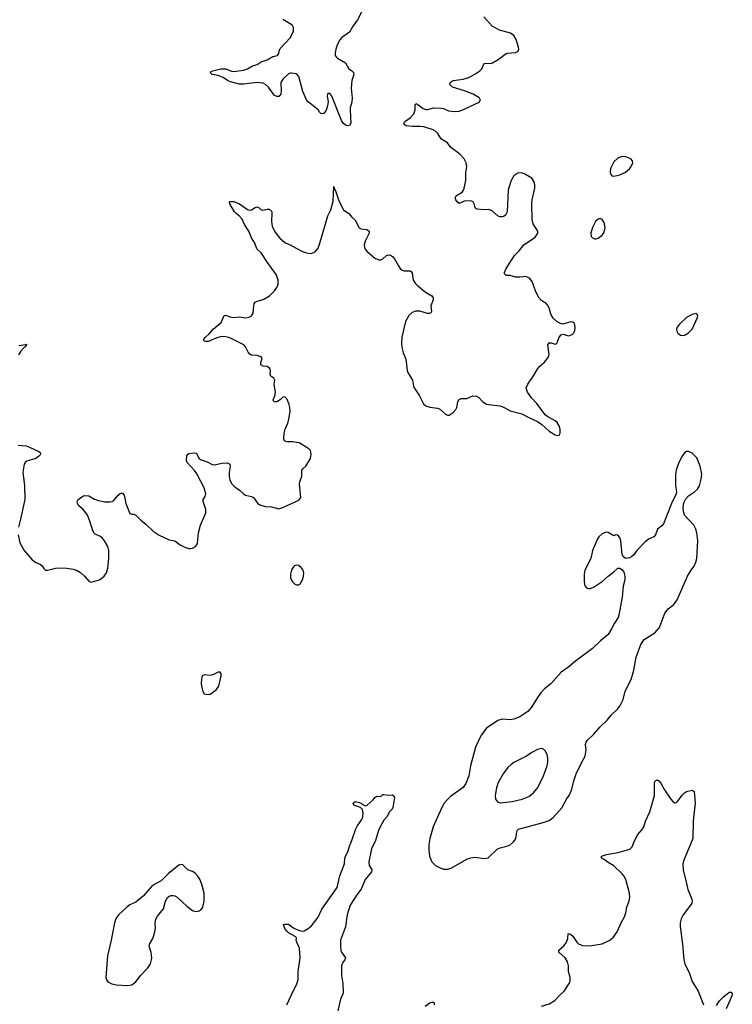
# Model space of a CAD drawing. Header units: inches. Extents: x 1682510 to 1839368, y 640758 to 791543.
# Tile 152 of 186: x 1777225 to 1784498, y 732657 to 742711. Entities that reach past the tile are written whole.
import ezdxf

# ---------------------------------------------------------------- set-up
doc = ezdxf.new("R2010")
doc.units = ezdxf.units.IN
doc.header["$MEASUREMENT"] = 0
for name, color, linetype in [('B7773', 7, 'Continuous'), ('B7774', 7, 'Continuous'), ('B7783', 7, 'Continuous'), ('B7784', 7, 'Continuous')]:
    doc.layers.add(name, color=color, linetype=linetype)

msp = doc.modelspace()

# ---------------------------------------------------------------- linework, layer by layer
at = {"layer": 'B7773', "color": 6}
for points, elevation in [([(1780000, 738401), (1779950, 738400), (1779929, 738410), (1779921, 738430), (1779925, 738490), (1779936, 738530), (1779962, 738590), (1779973, 738630), (1779984, 738710), (1779982, 738750), (1779971, 738790), (1779950, 738838), (1779930, 738860), (1779910, 738856), (1779882, 738830), (1779850, 738810), (1779827, 738807), (1779814, 738814), (1779812, 738830), (1779830, 738870), (1779835, 738905), (1779824, 738990), (1779828, 739030), (1779820, 739050), (1779790, 739070), (1779783, 739090), (1779785, 739130), (1779779, 739150), (1779750, 739168), (1779710, 739173), (1779686, 739186), (1779687, 739210), (1779701, 739250), (1779689, 739269), (1779650, 739282), (1779590, 739286), (1779575, 739295), (1779556, 739316), (1779530, 739370), (1779513, 739390), (1779370, 739462), (1779330, 739473), (1779285, 739475), (1779237, 739463), (1779150, 739425), (1779123, 739423), (1779103, 739430), (1779104, 739450), (1779121, 739470), (1779158, 739502), (1779200, 739550), (1779280, 739620), (1779311, 739689), (1779330, 739692), (1779370, 739677), (1779410, 739670), (1779470, 739677), (1779530, 739667), (1779568, 739672), (1779590, 739685), (1779607, 739713), (1779614, 739790), (1779619, 739810), (1779630, 739825), (1779650, 739835), (1779710, 739853), (1779775, 739890), (1779830, 739945), (1779850, 739976), (1779859, 740000)], 700), ([(1777215, 739385), (1777286, 739394), (1777290, 739398), (1777295, 739395), (1777283, 739370), (1777274, 739366), (1777235, 739325), (1777213, 739287)], 700), ([(1777208, 737450), (1777227, 737370), (1777270, 737291), (1777354, 737194), (1777389, 737169), (1777434, 737150), (1777453, 737133), (1777470, 737105), (1777490, 737090), (1777510, 737090), (1777590, 737109), (1777650, 737113), (1777706, 737110), (1777770, 737099), (1777810, 737086), (1777845, 737065), (1777886, 737030), (1777930, 736976), (1777950, 736968), (1778030, 736989), (1778050, 736998), (1778088, 737030), (1778110, 737064), (1778123, 737110), (1778136, 737210), (1778136, 737290), (1778124, 737330), (1778092, 737390), (1778070, 737416), (1778050, 737434), (1777997, 737457), (1777986, 737466), (1777972, 737492), (1777941, 737590), (1777916, 737650), (1777890, 737690), (1777870, 737713), (1777827, 737747), (1777815, 737770), (1777813, 737790), (1777823, 737810), (1777870, 737845), (1777890, 737852), (1777930, 737847), (1777990, 737815), (1778030, 737801), (1778090, 737788), (1778150, 737786), (1778170, 737790), (1778181, 737799), (1778230, 737857), (1778250, 737874), (1778270, 737880), (1778290, 737856), (1778309, 737770), (1778350, 737668), (1778370, 737660), (1778390, 737662), (1778410, 737650), (1778461, 737601), (1778517, 737557), (1778587, 737487), (1778647, 737447), (1778750, 737399), (1778810, 737388), (1778862, 737350), (1778910, 737325), (1778950, 737312), (1778970, 737312), (1778990, 737316), (1779018, 737330), (1779033, 737347), (1779040, 737370), (1779051, 737471), (1779071, 737549), (1779124, 737676), (1779124, 737710), (1779099, 737790), (1779099, 737810), (1779118, 737842), (1779124, 737870), (1779107, 737930), (1779034, 738074), (1779010, 738109), (1778933, 738190), (1778926, 738206), (1778930, 738263), (1778950, 738281), (1779010, 738287), (1779030, 738284), (1779054, 738234), (1779070, 738218), (1779137, 738197), (1779190, 738170), (1779210, 738165), (1779290, 738183), (1779346, 738186), (1779360, 738180), (1779371, 738171), (1779374, 738150), (1779362, 738090), (1779362, 738050), (1779371, 738010), (1779391, 737971), (1779421, 737941), (1779470, 737908), (1779510, 737868), (1779530, 737857), (1779590, 737843), (1779610, 737830), (1779653, 737773), (1779677, 737757), (1779730, 737741), (1779795, 737735), (1779870, 737716), (1779910, 737729), (1780000, 737771)], 700), ([(1777210, 738365), (1777290, 738358), (1777326, 738346), (1777420, 738300), (1777433, 738290), (1777436, 738270), (1777417, 738250), (1777389, 738231), (1777297, 738203), (1777280, 738190), (1777269, 738171), (1777257, 738090), (1777273, 737950), (1777276, 737810), (1777234, 737610), (1777212, 737530)], 700), ([(1780000, 737094), (1779998, 737090), (1779988, 737050), (1779989, 737010), (1780000, 736988)], 700), ([(1780000, 733369), (1779970, 733385), (1779950, 733403), (1779930, 733430), (1779917, 733470), (1779930, 733476), (1779970, 733474), (1780000, 733452)], 600), ([(1779953, 732650), (1780000, 732755)], 600)]:
    msp.add_lwpolyline(points, dxfattribs=dict(at, elevation=elevation))
at = {"layer": 'B7773', "color": 6, "elevation": 700}
for points in [[(1779250, 736048), (1779198, 736022), (1779170, 736014), (1779110, 736020), (1779088, 736012), (1779079, 735981), (1779077, 735930), (1779083, 735890), (1779095, 735850), (1779108, 735828), (1779122, 735822), (1779150, 735820), (1779170, 735825), (1779231, 735869), (1779256, 735904), (1779283, 736010), (1779282, 736030), (1779270, 736047)], [(1778870, 734084), (1778850, 734077), (1778742, 733990), (1778670, 733918), (1778610, 733886), (1778570, 733859), (1778490, 733765), (1778410, 733699), (1778350, 733671), (1778320, 733650), (1778234, 733570), (1778207, 733530), (1778192, 733490), (1778158, 733310), (1778121, 733150), (1778103, 732930), (1778110, 732907), (1778126, 732886), (1778166, 732866), (1778210, 732856), (1778330, 732849), (1778370, 732857), (1778410, 732885), (1778457, 732950), (1778532, 733030), (1778559, 733070), (1778572, 733110), (1778574, 733130), (1778566, 733186), (1778548, 733250), (1778550, 733270), (1778585, 733330), (1778598, 733370), (1778610, 733430), (1778609, 733490), (1778614, 733526), (1778630, 733556), (1778694, 733630), (1778712, 733710), (1778732, 733748), (1778750, 733761), (1778770, 733767), (1778790, 733769), (1778810, 733764), (1778831, 733751), (1778930, 733660), (1778990, 733614), (1779010, 733606), (1779030, 733604), (1779057, 733610), (1779077, 733623), (1779093, 733647), (1779109, 733710), (1779107, 733790), (1779088, 733870), (1779066, 733926), (1779044, 733964), (1779016, 733996), (1778990, 734012), (1778940, 734030), (1778890, 734080)]]:
    msp.add_lwpolyline(points, close=True, dxfattribs=at)
at = {"layer": 'B7774', "color": 6, "elevation": 700}
for points in [[(1780000, 742658), (1779987, 742670), (1779910, 742713)], [(1780000, 742164), (1779990, 742165), (1779970, 742157), (1779910, 742103), (1779892, 742070), (1779889, 742051), (1779895, 741990), (1779891, 741950), (1779870, 741925), (1779850, 741926), (1779821, 741941), (1779763, 742023), (1779734, 742050), (1779710, 742062), (1779650, 742068), (1779510, 742053), (1779470, 742053), (1779376, 742076), (1779345, 742090), (1779301, 742121), (1779250, 742140), (1779189, 742150), (1779169, 742170), (1779179, 742181), (1779198, 742190), (1779279, 742210), (1779330, 742209), (1779386, 742186), (1779410, 742181), (1779510, 742195), (1779551, 742209), (1779601, 742239), (1779648, 742252), (1779690, 742280), (1779750, 742301), (1779810, 742335), (1779855, 742345), (1779870, 742364), (1779874, 742390), (1779885, 742415), (1779989, 742530), (1780000, 742553)], [(1779859, 740000), (1779863, 740010), (1779864, 740050), (1779842, 740110), (1779755, 740230), (1779691, 740330), (1779645, 740370), (1779626, 740430), (1779590, 740484), (1779563, 740550), (1779518, 740618), (1779495, 740675), (1779470, 740705), (1779435, 740730), (1779416, 740750), (1779371, 740830), (1779365, 740850), (1779367, 740853), (1779410, 740853), (1779470, 740832), (1779550, 740771), (1779570, 740764), (1779590, 740769), (1779630, 740792), (1779650, 740798), (1779670, 740789), (1779690, 740769), (1779705, 740765), (1779750, 740777), (1779770, 740776), (1779782, 740770), (1779794, 740754), (1779798, 740738), (1779795, 740650), (1779803, 740603), (1779830, 740544), (1779879, 740479), (1779930, 740437), (1780000, 740405)]]:
    msp.add_lwpolyline(points, dxfattribs=at)
at = {"layer": 'B7783', "color": 6}
for points, elevation in [([(1781282, 740000), (1781367, 739927), (1781432, 739890), (1781445, 739870), (1781444, 739850), (1781423, 739790), (1781428, 739732), (1781421, 739719), (1781408, 739712), (1781388, 739712), (1781310, 739733), (1781270, 739736), (1781230, 739722), (1781198, 739690), (1781163, 739630), (1781125, 739470), (1781122, 739410), (1781125, 739365), (1781140, 739310), (1781165, 739245), (1781180, 739130), (1781188, 739108), (1781234, 739030), (1781244, 738970), (1781251, 738950), (1781306, 738870), (1781347, 738787), (1781370, 738769), (1781410, 738753), (1781490, 738745), (1781510, 738737), (1781570, 738682), (1781590, 738673), (1781610, 738673), (1781650, 738699), (1781678, 738730), (1781686, 738750), (1781697, 738810), (1781710, 738832), (1781730, 738841), (1781790, 738842), (1781850, 738870), (1781887, 738867), (1781913, 738853), (1781951, 738810), (1781990, 738786), (1782010, 738780), (1782130, 738767), (1782171, 738750), (1782230, 738715), (1782350, 738687), (1782430, 738644), (1782509, 738609), (1782556, 738576), (1782630, 738508), (1782690, 738471), (1782710, 738464), (1782731, 738469), (1782741, 738490), (1782741, 738530), (1782730, 738565), (1782710, 738596), (1782690, 738615), (1782615, 738655), (1782590, 738675), (1782504, 738790), (1782448, 738848), (1782408, 738908), (1782395, 738950), (1782411, 738990), (1782470, 739075), (1782512, 739148), (1782530, 739169), (1782578, 739210), (1782619, 739261), (1782628, 739292), (1782617, 739390), (1782628, 739410), (1782650, 739410), (1782690, 739397), (1782699, 739401), (1782710, 739411), (1782730, 739468), (1782750, 739494), (1782770, 739498), (1782830, 739483), (1782864, 739496), (1782878, 739510), (1782890, 739532), (1782893, 739570), (1782887, 739607), (1782870, 739621), (1782850, 739624), (1782770, 739603), (1782750, 739604), (1782710, 739626), (1782670, 739664), (1782645, 739705), (1782630, 739770), (1782620, 739790), (1782601, 739810), (1782550, 739842), (1782528, 739868), (1782493, 739933), (1782469, 740000)], 700), ([(1780000, 737771), (1780074, 737806), (1780094, 737830), (1780081, 737970), (1780083, 737990), (1780106, 738050), (1780104, 738110), (1780114, 738126), (1780147, 738153), (1780193, 738230), (1780199, 738270), (1780192, 738310), (1780177, 738330), (1780078, 738390), (1780010, 738401), (1780000, 738401)], 700), ([(1780000, 736988), (1780009, 736970), (1780030, 736950), (1780050, 736941), (1780070, 736941), (1780090, 736952), (1780113, 736990), (1780123, 737030), (1780124, 737064), (1780118, 737090), (1780098, 737118), (1780070, 737138), (1780050, 737140), (1780030, 737133), (1780018, 737122), (1780000, 737094)], 700), ([(1782550, 732638), (1782630, 732660), (1782686, 732694), (1782730, 732744), (1782782, 732790), (1782835, 732870), (1782843, 732890), (1782845, 732930), (1782826, 732990), (1782825, 733050), (1782816, 733090), (1782791, 733131), (1782728, 733190), (1782728, 733210), (1782783, 733257), (1782806, 733290), (1782819, 733330), (1782824, 733376), (1782830, 733379), (1782850, 733371), (1782870, 733353), (1782910, 733290), (1782930, 733275), (1782970, 733258), (1783010, 733253), (1783064, 733256), (1783170, 733274), (1783250, 733310), (1783281, 733339), (1783324, 733396), (1783366, 733494), (1783398, 733550), (1783411, 733589), (1783422, 733650), (1783446, 733714), (1783454, 733750), (1783450, 733790), (1783413, 733930), (1783393, 733970), (1783376, 733990), (1783290, 734070), (1783230, 734103), (1783190, 734136), (1783165, 734150), (1783163, 734170), (1783213, 734187), (1783333, 734207), (1783430, 734233), (1783457, 734243), (1783477, 734263), (1783494, 734310), (1783530, 734388), (1783578, 734442), (1783594, 734470), (1783614, 734526), (1783658, 734622), (1783704, 734790), (1783705, 734910), (1783709, 734931), (1783717, 734943), (1783730, 734949), (1783750, 734937), (1783770, 734916), (1783806, 734846), (1783870, 734752), (1783890, 734727), (1783910, 734715), (1783930, 734716), (1783937, 734723), (1783990, 734796), (1784010, 734817), (1784030, 734830), (1784090, 734844), (1784108, 734828), (1784118, 734710), (1784100, 734530), (1784094, 734350), (1784004, 734130), (1783994, 734090), (1783998, 734030), (1784030, 733890), (1784046, 733830), (1784086, 733730), (1784090, 733710), (1784086, 733690), (1784073, 733670), (1783997, 733570), (1783978, 733530), (1783966, 733490), (1783965, 733450), (1783991, 733270), (1784003, 733110), (1784015, 733070), (1784062, 732970), (1784090, 732890), (1784151, 732790), (1784206, 732650)], 600), ([(1780000, 733452), (1780030, 733430), (1780090, 733406), (1780110, 733403), (1780130, 733408), (1780171, 733429), (1780203, 733457), (1780270, 733547), (1780310, 733627), (1780464, 733850), (1780493, 733970), (1780539, 734090), (1780545, 734150), (1780550, 734166), (1780576, 734224), (1780590, 734273), (1780620, 734340), (1780657, 734450), (1780670, 734477), (1780717, 734543), (1780726, 734570), (1780730, 734610), (1780725, 734645), (1780705, 734665), (1780637, 734690), (1780630, 734711), (1780650, 734727), (1780690, 734718), (1780710, 734711), (1780719, 734699), (1780750, 734682), (1780770, 734689), (1780834, 734746), (1780850, 734770), (1780870, 734781), (1780910, 734779), (1780930, 734799), (1780940, 734800), (1780990, 734792), (1781030, 734797), (1781045, 734785), (1781050, 734770), (1781035, 734665), (1781028, 734650), (1780999, 734621), (1780971, 734570), (1780942, 734538), (1780906, 734474), (1780888, 734430), (1780858, 734330), (1780815, 734245), (1780787, 734110), (1780793, 734073), (1780819, 734030), (1780815, 734010), (1780750, 733930), (1780710, 733831), (1780666, 733774), (1780597, 733670), (1780566, 733570), (1780550, 733448), (1780500, 733310), (1780499, 733250), (1780504, 733204), (1780509, 733189), (1780551, 733130), (1780543, 733110), (1780526, 733090), (1780510, 733050), (1780510, 732952), (1780522, 732870), (1780528, 732772), (1780500, 732710), (1780471, 732590)], 600), ([(1780000, 732755), (1780016, 732790), (1780050, 732855), (1780068, 732910), (1780068, 732990), (1780088, 733130), (1780081, 733230), (1780053, 733290), (1780048, 733312), (1780051, 733331), (1780045, 733345), (1780000, 733369)], 600), ([(1784336, 732644), (1784369, 732691), (1784410, 732734), (1784450, 732768), (1784470, 732779), (1784490, 732779), (1784495, 732775), (1784498, 732750), (1784437, 732610)], 600), ([(1781364, 732636), (1781410, 732670), (1781430, 732678), (1781450, 732677), (1781455, 732670), (1781456, 732650)], 600)]:
    msp.add_lwpolyline(points, dxfattribs=dict(at, elevation=elevation))
for points, elevation in [([(1784130, 739709), (1784090, 739700), (1784030, 739670), (1783959, 739601), (1783937, 739570), (1783930, 739550), (1783933, 739530), (1783944, 739510), (1783970, 739490), (1783990, 739486), (1784010, 739488), (1784050, 739512), (1784090, 739551), (1784144, 739670), (1784146, 739690), (1784141, 739701)], 700), ([(1784050, 738302), (1784030, 738300), (1784014, 738290), (1783990, 738261), (1783951, 738190), (1783925, 738110), (1783917, 738070), (1783918, 737950), (1783928, 737890), (1783925, 737870), (1783877, 737770), (1783796, 737564), (1783778, 737541), (1783735, 737510), (1783714, 737450), (1783698, 737430), (1783650, 737410), (1783610, 737379), (1783524, 737290), (1783493, 737247), (1783472, 737228), (1783450, 737216), (1783410, 737210), (1783387, 737227), (1783376, 737250), (1783361, 737390), (1783350, 737423), (1783330, 737447), (1783310, 737449), (1783290, 737441), (1783233, 737473), (1783210, 737478), (1783170, 737462), (1783135, 737430), (1783124, 737410), (1783073, 737290), (1783056, 737210), (1782993, 737090), (1782986, 737050), (1782985, 736975), (1782992, 736930), (1783009, 736909), (1783030, 736904), (1783050, 736904), (1783090, 736920), (1783170, 736974), (1783230, 737030), (1783285, 737070), (1783330, 737111), (1783350, 737111), (1783374, 737094), (1783390, 737070), (1783400, 737030), (1783401, 736990), (1783385, 736925), (1783373, 736813), (1783341, 736630), (1783332, 736608), (1783295, 736550), (1783266, 736490), (1783230, 736432), (1783152, 736368), (1783070, 736290), (1782899, 736161), (1782830, 736101), (1782753, 736047), (1782646, 735930), (1782583, 735877), (1782544, 735836), (1782510, 735790), (1782450, 735690), (1782410, 735646), (1782330, 735593), (1782270, 735567), (1782230, 735561), (1782150, 735567), (1782106, 735554), (1781990, 735476), (1781934, 735406), (1781879, 735281), (1781827, 735093), (1781810, 734990), (1781777, 734910), (1781750, 734870), (1781623, 734777), (1781590, 734749), (1781559, 734710), (1781534, 734666), (1781445, 734470), (1781410, 734350), (1781401, 734290), (1781400, 734230), (1781408, 734168), (1781432, 734110), (1781470, 734075), (1781510, 734052), (1781550, 734036), (1781590, 734035), (1781630, 734048), (1781790, 734137), (1781830, 734152), (1781870, 734158), (1781970, 734145), (1782007, 734153), (1782099, 734241), (1782130, 734254), (1782197, 734270), (1782230, 734286), (1782266, 734314), (1782283, 734337), (1782294, 734366), (1782299, 734421), (1782305, 734435), (1782316, 734444), (1782568, 734512), (1782630, 734535), (1782670, 734563), (1782757, 734663), (1782805, 734750), (1782833, 734790), (1782856, 734844), (1782884, 734950), (1782905, 735010), (1782961, 735130), (1782981, 735159), (1782995, 735190), (1783008, 735250), (1783001, 735310), (1783006, 735334), (1783017, 735350), (1783081, 735410), (1783149, 735490), (1783221, 735559), (1783262, 735610), (1783326, 735670), (1783350, 735702), (1783386, 735770), (1783406, 735854), (1783466, 735974), (1783495, 736070), (1783518, 736202), (1783566, 736330), (1783599, 736381), (1783707, 736450), (1783755, 736505), (1783810, 736650), (1783845, 736695), (1783901, 736739), (1783934, 736786), (1784041, 737030), (1784078, 737090), (1784110, 737132), (1784127, 737170), (1784136, 737210), (1784146, 737390), (1784137, 737470), (1784126, 737510), (1784105, 737550), (1784012, 737652), (1784000, 737690), (1783997, 737730), (1784003, 737777), (1784023, 737817), (1784050, 737850), (1784111, 737889), (1784142, 737918), (1784162, 737950), (1784182, 738018), (1784186, 738070), (1784172, 738152), (1784137, 738237), (1784090, 738285)], 700), ([(1782550, 735267), (1782510, 735257), (1782458, 735230), (1782392, 735188), (1782270, 735126), (1782237, 735103), (1782207, 735073), (1782159, 735010), (1782110, 734920), (1782090, 734868), (1782077, 734790), (1782083, 734750), (1782103, 734723), (1782130, 734713), (1782250, 734726), (1782352, 734750), (1782422, 734778), (1782470, 734816), (1782514, 734870), (1782572, 734990), (1782608, 735090), (1782616, 735130), (1782616, 735170), (1782609, 735209), (1782590, 735246), (1782570, 735263)], 800)]:
    msp.add_lwpolyline(points, close=True, dxfattribs=dict(at, elevation=elevation))
at = {"layer": 'B7784', "color": 6, "elevation": 700}
for points in [[(1780719, 742801), (1780674, 742710), (1780622, 742638), (1780590, 742583), (1780512, 742528), (1780490, 742500), (1780465, 742450), (1780452, 742410), (1780444, 742370), (1780446, 742346), (1780455, 742330), (1780470, 742318), (1780549, 742269), (1780585, 742210), (1780615, 742190), (1780632, 742170), (1780634, 742150), (1780616, 742090), (1780607, 742010), (1780620, 741910), (1780616, 741870), (1780599, 741810), (1780597, 741790), (1780606, 741654), (1780590, 741629), (1780570, 741627), (1780550, 741635), (1780530, 741650), (1780510, 741681), (1780411, 741930), (1780390, 741956), (1780370, 741956), (1780367, 741950), (1780365, 741930), (1780372, 741871), (1780368, 741830), (1780354, 741786), (1780330, 741753), (1780310, 741748), (1780296, 741756), (1780285, 741765), (1780270, 741790), (1780170, 741871), (1780152, 741892), (1780116, 741976), (1780074, 742130), (1780050, 742158), (1780000, 742164)], [(1782469, 740000), (1782456, 740036), (1782430, 740072), (1782390, 740087), (1782330, 740080), (1782290, 740081), (1782230, 740099), (1782190, 740099), (1782175, 740115), (1782175, 740130), (1782190, 740170), (1782277, 740303), (1782322, 740350), (1782370, 740410), (1782487, 740490), (1782514, 740530), (1782512, 740550), (1782467, 740627), (1782457, 740670), (1782453, 740830), (1782457, 740870), (1782483, 740990), (1782484, 741024), (1782476, 741056), (1782451, 741091), (1782387, 741130), (1782350, 741147), (1782310, 741144), (1782270, 741116), (1782237, 741063), (1782211, 740970), (1782201, 740750), (1782185, 740715), (1782170, 740703), (1782150, 740697), (1782130, 740697), (1782110, 740704), (1782050, 740755), (1782030, 740767), (1782010, 740771), (1781970, 740768), (1781890, 740775), (1781875, 740790), (1781864, 740830), (1781853, 740850), (1781830, 740861), (1781762, 740858), (1781710, 740834), (1781690, 740850), (1781676, 740870), (1781670, 740890), (1781684, 740916), (1781740, 740950), (1781756, 740970), (1781763, 740990), (1781777, 741070), (1781780, 741150), (1781788, 741210), (1781781, 741250), (1781760, 741290), (1781719, 741339), (1781627, 741407), (1781590, 741452), (1781531, 741491), (1781513, 741513), (1781492, 741550), (1781470, 741573), (1781445, 741585), (1781350, 741617), (1781310, 741621), (1781230, 741619), (1781168, 741628), (1781156, 741636), (1781146, 741650), (1781157, 741670), (1781211, 741709), (1781248, 741750), (1781263, 741790), (1781263, 741837), (1781270, 741855), (1781290, 741846), (1781344, 741804), (1781370, 741794), (1781390, 741795), (1781450, 741811), (1781530, 741808), (1781550, 741805), (1781601, 741781), (1781670, 741774), (1781710, 741778), (1781749, 741790), (1781915, 741870), (1781929, 741890), (1781919, 741910), (1781910, 741917), (1781853, 741950), (1781765, 741985), (1781643, 742023), (1781615, 742050), (1781618, 742070), (1781650, 742090), (1781750, 742104), (1781810, 742122), (1781870, 742154), (1781923, 742190), (1781942, 742210), (1781960, 742250), (1781970, 742263), (1781990, 742267), (1782030, 742264), (1782050, 742270), (1782110, 742304), (1782190, 742364), (1782205, 742370), (1782285, 742375), (1782310, 742385), (1782321, 742410), (1782317, 742430), (1782292, 742510), (1782268, 742548), (1782233, 742573), (1782123, 742603), (1782046, 742646), (1781961, 742741)], [(1780000, 742553), (1780018, 742590), (1780019, 742630), (1780010, 742650), (1780000, 742658)], [(1780000, 740405), (1780003, 740403), (1780110, 740344), (1780151, 740329), (1780190, 740324), (1780210, 740326), (1780240, 740340), (1780270, 740376), (1780290, 740428), (1780370, 740707), (1780402, 740770), (1780424, 740856), (1780430, 741008), (1780439, 740979), (1780450, 740963), (1780482, 740862), (1780530, 740770), (1780585, 740730), (1780614, 740694), (1780650, 740663), (1780690, 740586), (1780710, 740576), (1780768, 740568), (1780792, 740550), (1780792, 740530), (1780752, 740450), (1780742, 740410), (1780749, 740370), (1780767, 740347), (1780850, 740277), (1780890, 740259), (1780910, 740260), (1780930, 740270), (1780970, 740304), (1780990, 740310), (1781010, 740307), (1781030, 740294), (1781052, 740270), (1781090, 740196), (1781109, 740170), (1781130, 740154), (1781150, 740146), (1781210, 740145), (1781219, 740139), (1781230, 740121), (1781241, 740050), (1781260, 740020), (1781282, 740000)]]:
    msp.add_lwpolyline(points, dxfattribs=at)
for points in [[(1783370, 741312), (1783330, 741298), (1783290, 741260), (1783256, 741190), (1783253, 741153), (1783258, 741130), (1783270, 741116), (1783290, 741112), (1783350, 741128), (1783410, 741155), (1783450, 741189), (1783466, 741210), (1783482, 741250), (1783479, 741270), (1783463, 741290), (1783411, 741311)], [(1783150, 740681), (1783130, 740673), (1783103, 740650), (1783070, 740589), (1783053, 740530), (1783057, 740497), (1783070, 740482), (1783093, 740473), (1783110, 740473), (1783130, 740479), (1783170, 740511), (1783190, 740541), (1783198, 740570), (1783200, 740590), (1783190, 740639), (1783170, 740669)]]:
    msp.add_lwpolyline(points, close=True, dxfattribs=at)

doc.saveas('drawing.dxf')
